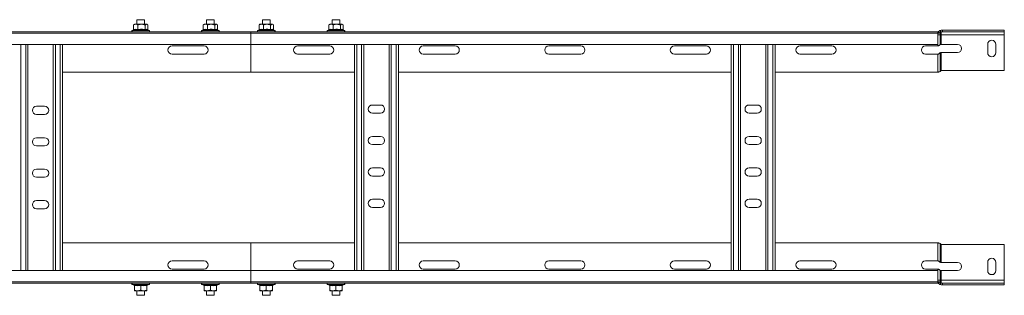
# Model space of a CAD drawing. Header units: millimetres. Extents: x -6 to 5206, y -8403 to -276.
# Tile 62 of 65: x 4393 to 5177, y -2354 to -2135. Entities that reach past the tile are written whole.
import ezdxf

# ---------------------------------------------------------------- set-up
doc = ezdxf.new("R2010")
doc.units = ezdxf.units.MM

msp = doc.modelspace()

# ---------------------------------------------------------------- linework, layer by layer
at = {"color": 7, "linetype": 'Continuous', "lineweight": 15}
for p, q in [((4484.02, -2142.66), (4484.02, -2138.97)), ((4484.75, -2138.37), (4484.34, -2138.69)), ((4485.78, -2138.37), (4484.75, -2138.37)), ((4490.4, -2138.37), (4485.78, -2138.37)), ((4486.75, -2134.77), (4486.75, -2138.37)), ((4492.75, -2134.77), (4486.75, -2134.77)), ((4487.54, -2142.66), (4487.54, -2138.97)), ((4494.37, -2138.37), (4490.4, -2138.37)), ((4492.75, -2138.37), (4492.75, -2134.77)), ((4493.26, -2142.66), (4493.26, -2138.97)), ((4494.37, -2138.37), (4494.75, -2138.37)), ((4495.16, -2138.69), (4494.75, -2138.37)), ((4495.47, -2142.66), (4495.47, -2138.97)), ((4539.52, -2142.66), (4539.52, -2138.97)), ((4540.25, -2138.37), (4539.84, -2138.69)), ((4541.28, -2138.37), (4540.25, -2138.37)), ((4545.9, -2138.37), (4541.28, -2138.37)), ((4542.25, -2134.77), (4542.25, -2138.37)), ((4548.25, -2134.77), (4542.25, -2134.77)), ((4543.04, -2142.66), (4543.04, -2138.97)), ((4549.87, -2138.37), (4545.9, -2138.37)), ((4548.25, -2138.37), (4548.25, -2134.77)), ((4548.76, -2142.66), (4548.76, -2138.97)), ((4549.87, -2138.37), (4550.25, -2138.37)), ((4550.66, -2138.69), (4550.25, -2138.37)), ((4550.97, -2142.66), (4550.97, -2138.97)), ((4584.02, -2142.66), (4584.02, -2138.97)), ((4584.75, -2138.37), (4584.34, -2138.69)), ((4585.78, -2138.37), (4584.75, -2138.37)), ((4590.4, -2138.37), (4585.78, -2138.37)), ((4586.75, -2134.77), (4586.75, -2138.37)), ((4592.75, -2134.77), (4586.75, -2134.77)), ((4587.54, -2142.66), (4587.54, -2138.97)), ((4594.37, -2138.37), (4590.4, -2138.37)), ((4592.75, -2138.37), (4592.75, -2134.77)), ((4593.26, -2142.66), (4593.26, -2138.97)), ((4594.37, -2138.37), (4594.75, -2138.37)), ((4595.16, -2138.69), (4594.75, -2138.37)), ((4595.47, -2142.66), (4595.47, -2138.97)), ((4639.52, -2142.66), (4639.52, -2138.97)), ((4640.25, -2138.37), (4639.84, -2138.69)), ((4641.28, -2138.37), (4640.25, -2138.37)), ((4645.9, -2138.37), (4641.28, -2138.37)), ((4642.25, -2134.77), (4642.25, -2138.37)), ((4648.25, -2134.77), (4642.25, -2134.77)), ((4643.04, -2142.66), (4643.04, -2138.97)), ((4649.87, -2138.37), (4645.9, -2138.37)), ((4648.25, -2138.37), (4648.25, -2134.77)), ((4648.76, -2142.66), (4648.76, -2138.97)), ((4649.87, -2138.37), (4650.25, -2138.37)), ((4650.66, -2138.69), (4650.25, -2138.37)), ((4650.97, -2142.66), (4650.97, -2138.97)), ((4382.5, -2144.37), (4577.5, -2144.37)), ((4577.5, -2145.5), (4382.5, -2145.5)), ((4483.85, -2142.97), (4483.02, -2143.27)), ((4496.48, -2143.27), (4495.43, -2142.89)), ((4539.35, -2142.97), (4538.52, -2143.27)), ((4551.98, -2143.27), (4550.93, -2142.89)), ((5124.57, -2144.37), (4577.5, -2144.37)), ((4577.5, -2144.37), (4577.5, -2145.5)), ((5124.5, -2145.5), (4577.5, -2145.5)), ((4577.5, -2145.5), (4577.5, -2154.6)), ((4583.85, -2142.97), (4583.02, -2143.27)), ((4596.48, -2143.27), (4595.43, -2142.89)), ((4639.35, -2142.97), (4638.52, -2143.27)), ((4651.98, -2143.27), (4650.93, -2142.89)), ((5124.5, -2145.48), (5124.5, -2144.38)), ((5124.5, -2154.6), (5124.5, -2145.5)), ((5124.5, -2146.77), (5126.29, -2146.77)), ((5125, -2144.37), (5124.57, -2144.37)), ((5124.99, -2144.27), (5124.99, -2144.37)), ((5125, -2144.37), (5125, -2145.52)), ((5126.29, -2146.77), (5126.29, -2144.77)), ((5126.29, -2146.77), (5127.18, -2146.77)), ((5126.29, -2146.77), (5126.29, -2154.66)), ((5127.18, -2143.17), (5126.65, -2143.23)), ((5126.65, -2143.23), (5126.65, -2144.49)), ((5128.31, -2143.17), (5127.18, -2143.17)), ((5127.18, -2144.37), (5128.31, -2144.37)), ((5127.18, -2146.77), (5127.18, -2144.37)), ((5127.18, -2146.77), (5177.5, -2146.77)), ((5127.18, -2146.77), (5127.18, -2154.42)), ((5128.31, -2144.37), (5128.31, -2143.17)), ((5128.31, -2143.17), (5177.5, -2143.17)), ((5177.5, -2144.37), (5128.31, -2144.37)), ((5177.5, -2143.17), (5177.5, -2144.37)), ((5177.5, -2146.77), (5177.5, -2144.37)), ((5177.5, -2175.17), (5177.5, -2146.77)), ((4382.5, -2154.6), (4577.5, -2154.6)), ((4400, -2334.15), (4400, -2154.6)), ((4420, -2334.15), (4420, -2154.6)), ((4427.5, -2334.15), (4427.5, -2154.6)), ((4540.25, -2155.62), (4514.75, -2155.62)), ((4577.5, -2154.6), (5124.5, -2154.6)), ((4577.5, -2176.37), (4577.5, -2154.6)), ((4614.75, -2155.62), (4640.25, -2155.62)), ((4660, -2154.6), (4660, -2334.15)), ((4667.5, -2154.6), (4667.5, -2334.15)), ((4687.5, -2154.6), (4687.5, -2334.15)), ((4695, -2154.6), (4695, -2334.15)), ((4714.75, -2155.62), (4740.25, -2155.62)), ((4814.75, -2155.62), (4840.25, -2155.62)), ((4914.75, -2155.62), (4940.25, -2155.62)), ((4960, -2154.6), (4960, -2334.15)), ((4967.5, -2154.6), (4967.5, -2334.15)), ((4987.5, -2154.6), (4987.5, -2334.15)), ((4995, -2154.6), (4995, -2334.15)), ((5014.75, -2155.62), (5040.25, -2155.62)), ((5114.75, -2155.62), (5124.5, -2155.62)), ((5140.25, -2154.42), (5127.18, -2154.42)), ((5164.25, -2154.42), (5164.25, -2160.92)), ((5170.75, -2160.92), (5170.75, -2154.42)), ((4514.75, -2162.12), (4540.25, -2162.12)), ((4640.25, -2162.12), (4614.75, -2162.12)), ((4740.25, -2162.12), (4714.75, -2162.12)), ((4840.25, -2162.12), (4814.75, -2162.12)), ((4940.25, -2162.12), (4914.75, -2162.12)), ((5040.25, -2162.12), (5014.75, -2162.12)), ((5124.5, -2162.12), (5114.75, -2162.12)), ((5124.5, -2162.12), (5124.5, -2176.37)), ((5126.29, -2161.16), (5126.29, -2176.02)), ((5127.18, -2160.92), (5127.18, -2175.43)), ((5127.18, -2160.92), (5140.25, -2160.92)), ((4427.5, -2176.37), (4577.5, -2176.37)), ((4660, -2176.37), (4577.5, -2176.37)), ((4960, -2176.37), (4695, -2176.37)), ((5124.5, -2176.37), (4995, -2176.37)), ((5124.5, -2176.37), (5124.99, -2176.37)), ((5177.5, -2175.17), (5128.31, -2175.17)), ((4680.75, -2202.62), (4674.25, -2202.62)), ((4980.75, -2202.62), (4974.25, -2202.62)), ((4413.25, -2203.62), (4406.75, -2203.62)), ((4406.75, -2210.12), (4413.25, -2210.12)), ((4674.25, -2209.12), (4680.75, -2209.12)), ((4974.25, -2209.12), (4980.75, -2209.12)), ((4413.25, -2228.62), (4406.75, -2228.62)), ((4680.75, -2227.62), (4674.25, -2227.62)), ((4674.25, -2234.12), (4680.75, -2234.12)), ((4980.75, -2227.62), (4974.25, -2227.62)), ((4974.25, -2234.12), (4980.75, -2234.12)), ((4406.75, -2235.12), (4413.25, -2235.12)), ((4413.25, -2253.62), (4406.75, -2253.62)), ((4680.75, -2252.62), (4674.25, -2252.62)), ((4980.75, -2252.62), (4974.25, -2252.62)), ((4406.75, -2260.12), (4413.25, -2260.12)), ((4674.25, -2259.12), (4680.75, -2259.12)), ((4974.25, -2259.12), (4980.75, -2259.12)), ((4413.25, -2278.62), (4406.75, -2278.62)), ((4680.75, -2277.62), (4674.25, -2277.62)), ((4980.75, -2277.62), (4974.25, -2277.62)), ((4406.75, -2285.12), (4413.25, -2285.12)), ((4674.25, -2284.12), (4680.75, -2284.12)), ((4974.25, -2284.12), (4980.75, -2284.12)), ((4427.5, -2312.37), (4577.5, -2312.37)), ((4660, -2312.37), (4577.5, -2312.37)), ((4577.5, -2334.15), (4577.5, -2312.37)), ((4960, -2312.37), (4695, -2312.37)), ((5124.5, -2312.37), (4995, -2312.37)), ((5124.5, -2326.62), (5124.5, -2312.37)), ((5124.5, -2312.37), (5124.99, -2312.37)), ((5126.29, -2327.58), (5126.29, -2312.72)), ((5127.18, -2327.82), (5127.18, -2313.31)), ((5177.5, -2313.57), (5128.31, -2313.57)), ((5177.5, -2313.57), (5177.5, -2341.97)), ((4540.25, -2326.62), (4514.75, -2326.62)), ((4640.25, -2326.62), (4614.75, -2326.62)), ((4740.25, -2326.62), (4714.75, -2326.62)), ((4840.25, -2326.62), (4814.75, -2326.62)), ((4940.25, -2326.62), (4914.75, -2326.62)), ((5040.25, -2326.62), (5014.75, -2326.62)), ((5124.5, -2326.62), (5114.75, -2326.62)), ((5127.18, -2327.82), (5140.25, -2327.82)), ((5164.25, -2334.32), (5164.25, -2327.82)), ((5170.75, -2327.82), (5170.75, -2334.32)), ((4577.5, -2334.15), (4382.5, -2334.15)), ((4514.75, -2333.12), (4540.25, -2333.12)), ((5124.5, -2334.15), (4577.5, -2334.15)), ((4577.5, -2334.15), (4577.5, -2343.25)), ((4614.75, -2333.12), (4640.25, -2333.12)), ((4714.75, -2333.12), (4740.25, -2333.12)), ((4814.75, -2333.12), (4840.25, -2333.12)), ((4914.75, -2333.12), (4940.25, -2333.12)), ((5014.75, -2333.12), (5040.25, -2333.12)), ((5114.75, -2333.12), (5124.5, -2333.12)), ((5124.5, -2334.15), (5124.5, -2343.25)), ((5126.29, -2341.97), (5126.29, -2334.08)), ((5127.18, -2341.97), (5127.18, -2334.32)), ((5140.25, -2334.32), (5127.18, -2334.32)), ((4382.5, -2343.25), (4577.5, -2343.25)), ((4382.5, -2344.37), (4577.5, -2344.37)), ((4577.5, -2343.25), (5124.5, -2343.25)), ((4577.5, -2343.25), (4577.5, -2344.37)), ((5124.57, -2344.37), (4577.5, -2344.37)), ((5124.5, -2341.97), (5126.29, -2341.97)), ((5124.5, -2343.26), (5124.5, -2344.37)), ((5125, -2344.37), (5124.57, -2344.37)), ((5124.99, -2344.48), (5124.99, -2344.37)), ((5125, -2344.37), (5125, -2343.22)), ((5126.29, -2341.97), (5126.29, -2343.97)), ((5126.29, -2341.97), (5127.18, -2341.97)), ((5126.65, -2345.51), (5126.65, -2344.25)), ((5127.18, -2341.97), (5127.18, -2344.37)), ((5127.18, -2341.97), (5177.5, -2341.97)), ((5127.18, -2344.37), (5128.31, -2344.37)), ((5128.31, -2344.37), (5128.31, -2345.57)), ((5177.5, -2344.37), (5128.31, -2344.37)), ((5177.5, -2341.97), (5177.5, -2344.37)), ((5177.5, -2345.57), (5177.5, -2344.37)), ((4483.02, -2345.47), (4484.5, -2346.01)), ((4484.51, -2346), (4484.51, -2346)), ((4484.75, -2346.09), (4484.75, -2349.77)), ((4484.75, -2350.37), (4487.25, -2350.37)), ((4486.75, -2350.37), (4486.75, -2353.97)), ((4487.25, -2350.37), (4492.25, -2350.37)), ((4489.75, -2346.09), (4489.75, -2349.77)), ((4494.75, -2350.37), (4492.25, -2350.37)), ((4492.75, -2353.97), (4492.75, -2350.37)), ((4494.75, -2346.09), (4494.75, -2349.77)), ((4494.99, -2345.97), (4494.99, -2345.98)), ((4495, -2346.01), (4496.48, -2345.47)), ((4538.52, -2345.47), (4540.01, -2346.01)), ((4540.01, -2346), (4540.01, -2346)), ((4540.25, -2346.09), (4540.25, -2349.77)), ((4540.25, -2350.37), (4542.75, -2350.37)), ((4542.25, -2350.37), (4542.25, -2353.97)), ((4542.75, -2350.37), (4547.75, -2350.37)), ((4545.25, -2346.09), (4545.25, -2349.77)), ((4550.25, -2350.37), (4547.75, -2350.37)), ((4548.25, -2353.97), (4548.25, -2350.37)), ((4550.25, -2346.09), (4550.25, -2349.77)), ((4550.49, -2345.97), (4550.49, -2345.98)), ((4550.5, -2346.01), (4551.98, -2345.47)), ((4583.02, -2345.47), (4584.5, -2346.01)), ((4584.51, -2346), (4584.51, -2346)), ((4584.75, -2346.09), (4584.75, -2349.77)), ((4584.75, -2350.37), (4587.25, -2350.37)), ((4586.75, -2350.37), (4586.75, -2353.97)), ((4587.25, -2350.37), (4592.25, -2350.37)), ((4589.75, -2346.09), (4589.75, -2349.77)), ((4594.75, -2350.37), (4592.25, -2350.37)), ((4592.75, -2353.97), (4592.75, -2350.37)), ((4594.75, -2346.09), (4594.75, -2349.77)), ((4594.99, -2345.97), (4594.99, -2345.98)), ((4595, -2346.01), (4596.48, -2345.47)), ((4638.52, -2345.47), (4640.01, -2346.01)), ((4640.01, -2346), (4640.01, -2346)), ((4640.25, -2346.09), (4640.25, -2349.77)), ((4640.25, -2350.37), (4642.75, -2350.37)), ((4642.25, -2350.37), (4642.25, -2353.97)), ((4642.75, -2350.37), (4647.75, -2350.37)), ((4645.25, -2346.09), (4645.25, -2349.77)), ((4650.25, -2350.37), (4647.75, -2350.37)), ((4648.25, -2353.97), (4648.25, -2350.37)), ((4650.25, -2346.09), (4650.25, -2349.77)), ((4650.49, -2345.97), (4650.49, -2345.98)), ((4650.5, -2346.01), (4651.98, -2345.47)), ((5127.18, -2345.57), (5126.65, -2345.51)), ((5128.31, -2345.57), (5127.18, -2345.57)), ((5128.31, -2345.57), (5177.5, -2345.57)), ((4486.75, -2353.97), (4492.75, -2353.97)), ((4542.25, -2353.97), (4548.25, -2353.97)), ((4586.75, -2353.97), (4592.75, -2353.97)), ((4642.25, -2353.97), (4648.25, -2353.97))]:
    msp.add_line(p, q, dxfattribs=at)
at = {"color": 8, "linetype": 'Continuous', "lineweight": 15}
for p, q in [((4483.02, -2143.27), (4495.96, -2143.27)), ((4495.96, -2143.27), (4496.48, -2143.27)), ((4538.52, -2143.27), (4551.46, -2143.27)), ((4551.46, -2143.27), (4551.98, -2143.27)), ((4583.02, -2143.27), (4595.96, -2143.27)), ((4595.96, -2143.27), (4596.48, -2143.27)), ((4638.52, -2143.27), (4651.46, -2143.27)), ((4651.46, -2143.27), (4651.98, -2143.27)), ((4394.3, -2334.15), (4394.3, -2154.6)), ((4398.2, -2334.15), (4398.2, -2154.6)), ((4421.8, -2334.15), (4421.8, -2154.6)), ((4425.7, -2334.15), (4425.7, -2154.6)), ((4661.8, -2154.6), (4661.8, -2334.15)), ((4665.7, -2154.6), (4665.7, -2334.15)), ((4689.3, -2154.6), (4689.3, -2334.15)), ((4693.2, -2154.6), (4693.2, -2334.15)), ((4961.8, -2154.6), (4961.8, -2334.15)), ((4965.7, -2154.6), (4965.7, -2334.15)), ((4989.3, -2154.6), (4989.3, -2334.15)), ((4993.2, -2154.6), (4993.2, -2334.15)), ((5124.5, -2154.6), (5124.5, -2155.62)), ((5124.5, -2334.15), (5124.5, -2333.12)), ((4496.48, -2345.47), (4483.02, -2345.47)), ((4551.98, -2345.47), (4538.52, -2345.47)), ((4596.48, -2345.47), (4583.02, -2345.47)), ((4651.98, -2345.47), (4638.52, -2345.47))]:
    msp.add_line(p, q, dxfattribs=at)
at = {"color": 7, "linetype": 'Continuous', "lineweight": 15}
for centre, radius, start, end in [((4483.22, -2143.8), 0.567, 110, 270), ((4496.28, -2143.8), 0.567, 270, 70), ((4538.72, -2143.8), 0.567, 110, 270), ((4551.78, -2143.8), 0.567, 270, 70), ((4583.22, -2143.8), 0.567, 110, 270), ((4596.28, -2143.8), 0.567, 270, 70), ((4638.72, -2143.8), 0.567, 110, 270), ((4651.78, -2143.8), 0.567, 270, 70), ((5124.5, -2143.17), 1.2, 270, 294.22532), ((4514.75, -2158.87), 3.25, 90, 270), ((4540.25, -2158.87), 3.25, 270, 90), ((4614.75, -2158.87), 3.25, 90, 270), ((4640.25, -2158.87), 3.25, 270, 90), ((4714.75, -2158.87), 3.25, 90, 270), ((4740.25, -2158.87), 3.25, 270, 90), ((4814.75, -2158.87), 3.25, 90, 270), ((4840.25, -2158.87), 3.25, 270, 90), ((4914.75, -2158.87), 3.25, 90, 270), ((4940.25, -2158.87), 3.25, 270, 90), ((5014.75, -2158.87), 3.25, 90, 270), ((5040.25, -2158.87), 3.25, 270, 90), ((5114.75, -2158.87), 3.25, 90, 270), ((5140.25, -2157.67), 3.25, 270, 90), ((5167.5, -2154.42), 3.25, 0, 180), ((5167.5, -2160.92), 3.25, 180, 0), ((5128.31, -2177.77), 2.6, 90, 115.80388), ((4674.25, -2205.87), 3.25, 90, 270), ((4680.75, -2205.87), 3.25, 270, 90), ((4974.25, -2205.87), 3.25, 90, 270), ((4980.75, -2205.87), 3.25, 270, 90), ((4406.75, -2206.87), 3.25, 90, 270), ((4413.25, -2206.87), 3.25, 270, 90), ((4406.75, -2231.87), 3.25, 90, 270), ((4413.25, -2231.87), 3.25, 270, 90), ((4674.25, -2230.87), 3.25, 90, 270), ((4680.75, -2230.87), 3.25, 270, 90), ((4974.25, -2230.87), 3.25, 90, 270), ((4980.75, -2230.87), 3.25, 270, 90), ((4406.75, -2256.87), 3.25, 90, 270), ((4413.25, -2256.87), 3.25, 270, 90), ((4674.25, -2255.87), 3.25, 90, 270), ((4680.75, -2255.87), 3.25, 270, 90), ((4974.25, -2255.87), 3.25, 90, 270), ((4980.75, -2255.87), 3.25, 270, 90), ((4406.75, -2281.87), 3.25, 90, 270), ((4413.25, -2281.87), 3.25, 270, 90), ((4674.25, -2280.87), 3.25, 90, 270), ((4680.75, -2280.87), 3.25, 270, 90), ((4974.25, -2280.87), 3.25, 90, 270), ((4980.75, -2280.87), 3.25, 270, 90), ((5128.31, -2310.97), 2.6, 244.19612, 270), ((4514.75, -2329.87), 3.25, 90, 270), ((4540.25, -2329.87), 3.25, 270, 90), ((4614.75, -2329.87), 3.25, 90, 270), ((4640.25, -2329.87), 3.25, 270, 90), ((4714.75, -2329.87), 3.25, 90, 270), ((4740.25, -2329.87), 3.25, 270, 90), ((4814.75, -2329.87), 3.25, 90, 270), ((4840.25, -2329.87), 3.25, 270, 90), ((4914.75, -2329.87), 3.25, 90, 270), ((4940.25, -2329.87), 3.25, 270, 90), ((5014.75, -2329.87), 3.25, 90, 270), ((5040.25, -2329.87), 3.25, 270, 90), ((5114.75, -2329.87), 3.25, 90, 270), ((5140.25, -2331.07), 3.25, 270, 90), ((5167.5, -2327.82), 3.25, 0, 180), ((5167.5, -2334.32), 3.25, 180, 0), ((4483.22, -2344.94), 0.567, 90, 250), ((4496.28, -2344.94), 0.567, 290, 90), ((4538.72, -2344.94), 0.567, 90, 250), ((4551.78, -2344.94), 0.567, 290, 90), ((4583.22, -2344.94), 0.567, 90, 250), ((4596.28, -2344.94), 0.567, 290, 90), ((4638.72, -2344.94), 0.567, 90, 250), ((4651.78, -2344.94), 0.567, 290, 90), ((5124.5, -2345.57), 1.2, 65.77468, 90), ((4484.39, -2346.35), 0.36, 7.19288, 71.09525), ((4495.11, -2346.35), 0.36, 108.06557, 172.87773), ((4539.89, -2346.35), 0.36, 7.13978, 71.12055), ((4550.61, -2346.35), 0.36, 108.04909, 172.8942), ((4584.39, -2346.35), 0.36, 7.13978, 71.12055), ((4595.11, -2346.35), 0.36, 108.06557, 172.87773), ((4639.89, -2346.35), 0.36, 7.1739, 71.08643), ((4650.61, -2346.35), 0.36, 108.07406, 172.84192)]:
    msp.add_arc(centre, radius, start, end, dxfattribs=at)
for points, knots in [([(4485.78, -2138.37), (4485.3, -2138.45), (4484.7, -2138.55), (4484.14, -2138.9), (4484.02, -2138.97)], [0, 0, 0, 0, 0.801445, 1, 1, 1, 1]), ([(4484.02, -2138.97), (4484.12, -2138.87), (4484.22, -2138.75), (4484.33, -2138.71), (4484.33, -2138.7)], [0, 0, 0, 0, 0.910385, 1, 1, 1, 1]), ([(4487.54, -2138.97), (4487.02, -2138.69), (4486.44, -2138.39), (4485.84, -2138.37), (4485.78, -2138.37)], [0, 0, 0, 0, 0.896035, 1, 1, 1, 1]), ([(4490.4, -2138.37), (4489.61, -2138.45), (4488.63, -2138.55), (4487.72, -2138.9), (4487.54, -2138.97)], [0, 0, 0, 0, 0.801459, 1, 1, 1, 1]), ([(4493.26, -2138.97), (4492.42, -2138.69), (4491.48, -2138.39), (4490.5, -2138.37), (4490.4, -2138.37)], [0, 0, 0, 0, 0.896056, 1, 1, 1, 1]), ([(4493.26, -2138.97), (4493.35, -2138.88), (4493.71, -2138.53), (4494.09, -2138.44), (4494.37, -2138.37)], [0, 0, 0, 0, 0.263263, 1, 1, 1, 1]), ([(4494.37, -2138.37), (4494.42, -2138.37), (4494.79, -2138.39), (4495.16, -2138.66), (4495.46, -2138.96), (4495.47, -2138.97)], [0, 0, 0, 0, 0.148481, 0.965584, 1, 1, 1, 1]), ([(4541.28, -2138.37), (4540.8, -2138.45), (4540.2, -2138.55), (4539.64, -2138.9), (4539.52, -2138.97)], [0, 0, 0, 0, 0.801464, 1, 1, 1, 1]), ([(4539.52, -2138.97), (4539.62, -2138.87), (4539.72, -2138.75), (4539.83, -2138.71), (4539.83, -2138.7)], [0, 0, 0, 0, 0.910385, 1, 1, 1, 1]), ([(4543.04, -2138.97), (4542.52, -2138.69), (4541.94, -2138.39), (4541.34, -2138.37), (4541.28, -2138.37)], [0, 0, 0, 0, 0.896035, 1, 1, 1, 1]), ([(4545.9, -2138.37), (4545.11, -2138.45), (4544.13, -2138.55), (4543.22, -2138.9), (4543.04, -2138.97)], [0, 0, 0, 0, 0.801459, 1, 1, 1, 1]), ([(4548.76, -2138.97), (4547.92, -2138.69), (4546.98, -2138.39), (4546, -2138.37), (4545.9, -2138.37)], [0, 0, 0, 0, 0.89602, 1, 1, 1, 1]), ([(4548.76, -2138.97), (4548.85, -2138.88), (4549.21, -2138.53), (4549.59, -2138.44), (4549.87, -2138.37)], [0, 0, 0, 0, 0.263263, 1, 1, 1, 1]), ([(4549.87, -2138.37), (4549.92, -2138.37), (4550.29, -2138.39), (4550.66, -2138.66), (4550.96, -2138.96), (4550.97, -2138.97)], [0, 0, 0, 0, 0.148482, 0.96557, 1, 1, 1, 1]), ([(4585.78, -2138.37), (4585.3, -2138.45), (4584.7, -2138.55), (4584.14, -2138.9), (4584.02, -2138.97)], [0, 0, 0, 0, 0.801464, 1, 1, 1, 1]), ([(4584.02, -2138.97), (4584.12, -2138.87), (4584.22, -2138.75), (4584.33, -2138.71), (4584.33, -2138.7)], [0, 0, 0, 0, 0.910385, 1, 1, 1, 1]), ([(4587.54, -2138.97), (4587.02, -2138.69), (4586.44, -2138.39), (4585.84, -2138.37), (4585.78, -2138.37)], [0, 0, 0, 0, 0.896035, 1, 1, 1, 1]), ([(4590.4, -2138.37), (4589.61, -2138.45), (4588.63, -2138.55), (4587.72, -2138.9), (4587.54, -2138.97)], [0, 0, 0, 0, 0.801459, 1, 1, 1, 1]), ([(4593.26, -2138.97), (4592.42, -2138.69), (4591.48, -2138.39), (4590.5, -2138.37), (4590.4, -2138.37)], [0, 0, 0, 0, 0.89602, 1, 1, 1, 1]), ([(4593.26, -2138.97), (4593.35, -2138.88), (4593.71, -2138.53), (4594.09, -2138.44), (4594.37, -2138.37)], [0, 0, 0, 0, 0.263263, 1, 1, 1, 1]), ([(4594.37, -2138.37), (4594.42, -2138.37), (4594.79, -2138.39), (4595.16, -2138.66), (4595.46, -2138.96), (4595.47, -2138.97)], [0, 0, 0, 0, 0.148482, 0.96557, 1, 1, 1, 1]), ([(4641.28, -2138.37), (4640.8, -2138.45), (4640.2, -2138.55), (4639.64, -2138.9), (4639.52, -2138.97)], [0, 0, 0, 0, 0.801464, 1, 1, 1, 1]), ([(4639.52, -2138.97), (4639.62, -2138.87), (4639.72, -2138.75), (4639.83, -2138.71), (4639.83, -2138.7)], [0, 0, 0, 0, 0.9103322, 1, 1, 1, 1]), ([(4643.04, -2138.97), (4642.52, -2138.69), (4641.94, -2138.39), (4641.34, -2138.37), (4641.28, -2138.37)], [0, 0, 0, 0, 0.896035, 1, 1, 1, 1]), ([(4645.9, -2138.37), (4645.11, -2138.45), (4644.13, -2138.55), (4643.22, -2138.9), (4643.04, -2138.97)], [0, 0, 0, 0, 0.801459, 1, 1, 1, 1]), ([(4648.76, -2138.97), (4647.92, -2138.69), (4646.98, -2138.39), (4646, -2138.37), (4645.9, -2138.37)], [0, 0, 0, 0, 0.89602, 1, 1, 1, 1]), ([(4648.76, -2138.97), (4648.85, -2138.88), (4649.21, -2138.53), (4649.59, -2138.44), (4649.87, -2138.37)], [0, 0, 0, 0, 0.263249, 1, 1, 1, 1]), ([(4649.87, -2138.37), (4649.92, -2138.37), (4650.29, -2138.39), (4650.66, -2138.66), (4650.96, -2138.96), (4650.97, -2138.97)], [0, 0, 0, 0, 0.148482, 0.96557, 1, 1, 1, 1]), ([(4483.73, -2143.03), (4483.74, -2143.03), (4483.78, -2143.01), (4483.86, -2142.97), (4483.95, -2142.88), (4484.01, -2142.77), (4484.02, -2142.7), (4484.02, -2142.66)], [0, 0, 0, 0, 0.007877, 0.267623, 0.528652, 0.763858, 1, 1, 1, 1]), ([(4487.43, -2143.03), (4487.28, -2142.99), (4486.57, -2142.78), (4485.33, -2142.63), (4484.24, -2142.91), (4483.73, -2143.03)], [0, 0, 0, 0, 0.118085, 0.592263, 1, 1, 1, 1]), ([(4484.02, -2142.66), (4484.6, -2142.52), (4485.77, -2142.26), (4486.94, -2142.52), (4487.54, -2142.66)], [0, 0, 0, 0, 0.492151, 1, 1, 1, 1]), ([(4487.54, -2142.66), (4487.54, -2142.7), (4487.53, -2142.77), (4487.51, -2142.88), (4487.47, -2142.97), (4487.44, -2143.01), (4487.43, -2143.03), (4487.43, -2143.03)], [0, 0, 0, 0, 0.2362, 0.471411, 0.732501, 0.992094, 1, 1, 1, 1]), ([(4493.44, -2143.03), (4493.2, -2142.99), (4492.03, -2142.78), (4490, -2142.63), (4488.24, -2142.91), (4487.43, -2143.03)], [0, 0, 0, 0, 0.118086, 0.592267, 1, 1, 1, 1]), ([(4487.54, -2142.66), (4488.48, -2142.52), (4490.38, -2142.26), (4492.29, -2142.52), (4493.26, -2142.66)], [0, 0, 0, 0, 0.492143, 1, 1, 1, 1]), ([(4493.26, -2142.66), (4493.62, -2142.52), (4494.36, -2142.26), (4495.1, -2142.52), (4495.47, -2142.66)], [0, 0, 0, 0, 0.492147, 1, 1, 1, 1]), ([(4493.26, -2142.66), (4493.26, -2142.7), (4493.27, -2142.77), (4493.31, -2142.88), (4493.36, -2142.97), (4493.41, -2143.01), (4493.44, -2143.03), (4493.44, -2143.03)], [0, 0, 0, 0, 0.236196, 0.471372, 0.732419, 0.992179, 1, 1, 1, 1]), ([(4495.43, -2142.9), (4495.07, -2142.81), (4494.4, -2142.62), (4493.75, -2142.9), (4493.44, -2143.03)], [0, 0, 0, 0, 0.524735, 1, 1, 1, 1]), ([(4495.47, -2142.66), (4495.48, -2142.7), (4495.49, -2142.78), (4495.55, -2142.88), (4495.61, -2142.95), (4495.65, -2142.97), (4495.65, -2142.97)], [0, 0, 0, 0, 0.3160671, 0.630811, 0.980122, 1, 1, 1, 1]), ([(4539.23, -2143.03), (4539.24, -2143.03), (4539.28, -2143.01), (4539.36, -2142.97), (4539.45, -2142.88), (4539.51, -2142.77), (4539.52, -2142.7), (4539.52, -2142.66)], [0, 0, 0, 0, 0.007878, 0.267426, 0.528634, 0.763849, 1, 1, 1, 1]), ([(4542.92, -2143.03), (4542.78, -2142.99), (4542.07, -2142.78), (4540.83, -2142.63), (4539.74, -2142.91), (4539.23, -2143.03)], [0, 0, 0, 0, 0.1180868, 0.5922579, 1, 1, 1, 1]), ([(4539.52, -2142.66), (4540.1, -2142.52), (4541.27, -2142.26), (4542.44, -2142.52), (4543.04, -2142.66)], [0, 0, 0, 0, 0.492158, 1, 1, 1, 1]), ([(4543.04, -2142.66), (4543.04, -2142.7), (4543.03, -2142.77), (4543.01, -2142.88), (4542.97, -2142.97), (4542.94, -2143.01), (4542.93, -2143.03), (4542.92, -2143.03)], [0, 0, 0, 0, 0.236177, 0.471426, 0.732508, 0.992094, 1, 1, 1, 1]), ([(4548.94, -2143.03), (4548.7, -2142.99), (4547.53, -2142.78), (4545.5, -2142.63), (4543.74, -2142.91), (4542.92, -2143.03)], [0, 0, 0, 0, 0.118067, 0.592248, 1, 1, 1, 1]), ([(4543.04, -2142.66), (4543.98, -2142.52), (4545.88, -2142.26), (4547.79, -2142.52), (4548.76, -2142.66)], [0, 0, 0, 0, 0.492153, 1, 1, 1, 1]), ([(4548.76, -2142.66), (4549.12, -2142.52), (4549.86, -2142.26), (4550.6, -2142.52), (4550.97, -2142.66)], [0, 0, 0, 0, 0.492147, 1, 1, 1, 1]), ([(4548.76, -2142.66), (4548.76, -2142.7), (4548.77, -2142.77), (4548.81, -2142.88), (4548.86, -2142.97), (4548.91, -2143.01), (4548.94, -2143.03), (4548.94, -2143.03)], [0, 0, 0, 0, 0.236226, 0.471432, 0.732512, 0.992178, 1, 1, 1, 1]), ([(4550.93, -2142.9), (4550.57, -2142.81), (4549.9, -2142.62), (4549.25, -2142.9), (4548.94, -2143.03)], [0, 0, 0, 0, 0.524731, 1, 1, 1, 1]), ([(4550.97, -2142.66), (4550.98, -2142.7), (4550.99, -2142.78), (4551.05, -2142.88), (4551.11, -2142.95), (4551.15, -2142.97), (4551.15, -2142.97)], [0, 0, 0, 0, 0.315958, 0.630648, 0.980125, 1, 1, 1, 1]), ([(4583.73, -2143.03), (4583.74, -2143.03), (4583.78, -2143.01), (4583.86, -2142.97), (4583.95, -2142.88), (4584.01, -2142.77), (4584.02, -2142.7), (4584.02, -2142.66)], [0, 0, 0, 0, 0.007878, 0.267426, 0.528634, 0.763849, 1, 1, 1, 1]), ([(4587.42, -2143.03), (4587.28, -2142.99), (4586.57, -2142.78), (4585.33, -2142.63), (4584.24, -2142.91), (4583.73, -2143.03)], [0, 0, 0, 0, 0.1180868, 0.5922579, 1, 1, 1, 1]), ([(4584.02, -2142.66), (4584.6, -2142.52), (4585.77, -2142.26), (4586.94, -2142.52), (4587.54, -2142.66)], [0, 0, 0, 0, 0.492158, 1, 1, 1, 1]), ([(4587.54, -2142.66), (4587.54, -2142.7), (4587.53, -2142.77), (4587.51, -2142.88), (4587.47, -2142.97), (4587.44, -2143.01), (4587.43, -2143.03), (4587.42, -2143.03)], [0, 0, 0, 0, 0.236172, 0.471372, 0.732514, 0.992094, 1, 1, 1, 1]), ([(4593.44, -2143.03), (4593.2, -2142.99), (4592.03, -2142.78), (4590, -2142.63), (4588.24, -2142.91), (4587.42, -2143.03)], [0, 0, 0, 0, 0.118067, 0.592248, 1, 1, 1, 1]), ([(4587.54, -2142.66), (4588.48, -2142.52), (4590.38, -2142.26), (4592.29, -2142.52), (4593.26, -2142.66)], [0, 0, 0, 0, 0.492153, 1, 1, 1, 1]), ([(4593.26, -2142.66), (4593.62, -2142.52), (4594.36, -2142.26), (4595.1, -2142.52), (4595.47, -2142.66)], [0, 0, 0, 0, 0.492147, 1, 1, 1, 1]), ([(4593.26, -2142.66), (4593.26, -2142.7), (4593.27, -2142.77), (4593.31, -2142.88), (4593.36, -2142.97), (4593.41, -2143.01), (4593.44, -2143.03), (4593.44, -2143.03)], [0, 0, 0, 0, 0.236226, 0.471432, 0.732512, 0.992178, 1, 1, 1, 1]), ([(4595.43, -2142.9), (4595.07, -2142.81), (4594.4, -2142.62), (4593.75, -2142.9), (4593.44, -2143.03)], [0, 0, 0, 0, 0.524731, 1, 1, 1, 1]), ([(4595.47, -2142.66), (4595.48, -2142.7), (4595.49, -2142.78), (4595.55, -2142.88), (4595.61, -2142.95), (4595.65, -2142.97), (4595.65, -2142.97)], [0, 0, 0, 0, 0.316044, 0.630612, 0.980123, 1, 1, 1, 1]), ([(4639.23, -2143.03), (4639.24, -2143.03), (4639.28, -2143.01), (4639.36, -2142.97), (4639.45, -2142.88), (4639.51, -2142.77), (4639.52, -2142.7), (4639.52, -2142.66)], [0, 0, 0, 0, 0.007879, 0.26746, 0.528532, 0.763777, 1, 1, 1, 1]), ([(4642.92, -2143.03), (4642.78, -2142.99), (4642.07, -2142.78), (4640.83, -2142.63), (4639.74, -2142.91), (4639.23, -2143.03)], [0, 0, 0, 0, 0.1180868, 0.5922579, 1, 1, 1, 1]), ([(4639.52, -2142.66), (4640.1, -2142.52), (4641.27, -2142.26), (4642.44, -2142.52), (4643.04, -2142.66)], [0, 0, 0, 0, 0.492158, 1, 1, 1, 1]), ([(4643.04, -2142.66), (4643.04, -2142.7), (4643.03, -2142.77), (4643.01, -2142.88), (4642.97, -2142.97), (4642.94, -2143.01), (4642.93, -2143.03), (4642.92, -2143.03)], [0, 0, 0, 0, 0.236177, 0.471426, 0.732508, 0.992094, 1, 1, 1, 1]), ([(4648.94, -2143.03), (4648.7, -2142.99), (4647.53, -2142.78), (4645.5, -2142.63), (4643.74, -2142.91), (4642.92, -2143.03)], [0, 0, 0, 0, 0.118086, 0.592248, 1, 1, 1, 1]), ([(4643.04, -2142.66), (4643.98, -2142.52), (4645.88, -2142.26), (4647.79, -2142.52), (4648.76, -2142.66)], [0, 0, 0, 0, 0.492153, 1, 1, 1, 1]), ([(4648.76, -2142.66), (4649.12, -2142.52), (4649.86, -2142.26), (4650.6, -2142.52), (4650.97, -2142.66)], [0, 0, 0, 0, 0.492147, 1, 1, 1, 1]), ([(4648.76, -2142.66), (4648.76, -2142.7), (4648.77, -2142.77), (4648.81, -2142.88), (4648.86, -2142.97), (4648.91, -2143.01), (4648.94, -2143.03), (4648.94, -2143.03)], [0, 0, 0, 0, 0.23619, 0.471455, 0.732524, 0.992178, 1, 1, 1, 1]), ([(4650.93, -2142.9), (4650.57, -2142.81), (4649.9, -2142.62), (4649.25, -2142.9), (4648.94, -2143.03)], [0, 0, 0, 0, 0.524731, 1, 1, 1, 1]), ([(4650.97, -2142.66), (4650.98, -2142.7), (4650.99, -2142.78), (4651.05, -2142.88), (4651.11, -2142.95), (4651.15, -2142.97), (4651.15, -2142.97)], [0, 0, 0, 0, 0.316045, 0.630822, 0.980396, 1, 1, 1, 1]), ([(5124.57, -2144.37), (5124.55, -2144.37), (5124.51, -2144.37), (5124.5, -2144.38), (5124.5, -2144.38)], [0, 0, 0, 0, 0.614411, 1, 1, 1, 1]), ([(5124.5, -2145.57), (5124.5, -2145.57), (5124.52, -2145.57), (5124.6, -2145.57), (5124.73, -2145.56), (5124.87, -2145.54), (5124.96, -2145.53), (5125, -2145.52)], [0, 0, 0, 0, 0.214025, 0.428116, 0.641709, 0.853668, 1, 1, 1, 1]), ([(5125.39, -2143.97), (5125.3, -2144.06), (5125.17, -2144.18), (5125.02, -2144.25), (5124.99, -2144.27)], [0, 0, 0, 0, 0.782734, 1, 1, 1, 1]), ([(5125, -2145.52), (5125.22, -2145.45), (5125.67, -2145.31), (5126.07, -2145), (5126.25, -2144.81), (5126.29, -2144.77)], [0, 0, 0, 0, 0.4505823, 0.8984703, 1, 1, 1, 1]), ([(5126.65, -2143.23), (5126.47, -2143.28), (5126.12, -2143.39), (5125.67, -2143.68), (5125.46, -2143.91), (5125.39, -2143.97)], [0, 0, 0, 0, 0.415391, 0.827772, 1, 1, 1, 1]), ([(5126.29, -2144.77), (5126.38, -2144.68), (5126.5, -2144.57), (5126.63, -2144.51), (5126.65, -2144.49)], [0, 0, 0, 0, 0.795578, 1, 1, 1, 1]), ([(5126.65, -2144.49), (5126.78, -2144.44), (5126.95, -2144.38), (5127.14, -2144.37), (5127.18, -2144.37)], [0, 0, 0, 0, 0.779166, 1, 1, 1, 1]), ([(5125.84, -2155.02), (5125.7, -2155.15), (5125.43, -2155.4), (5124.94, -2155.59), (5124.63, -2155.61), (5124.5, -2155.62)], [0, 0, 0, 0, 0.406999, 0.751669, 1, 1, 1, 1]), ([(5126.29, -2154.66), (5126.17, -2154.73), (5126.02, -2154.83), (5125.87, -2154.99), (5125.84, -2155.02)], [0, 0, 0, 0, 0.771708, 1, 1, 1, 1]), ([(5127.18, -2154.42), (5127.06, -2154.43), (5126.82, -2154.44), (5126.51, -2154.54), (5126.36, -2154.62), (5126.29, -2154.66)], [0, 0, 0, 0, 0.346312, 0.691469, 1, 1, 1, 1]), ([(5124.5, -2162.12), (5124.67, -2162.11), (5125.02, -2162.07), (5125.49, -2161.85), (5125.72, -2161.63), (5125.84, -2161.52)], [0, 0, 0, 0, 0.333679, 0.666027, 1, 1, 1, 1]), ([(5125.84, -2161.52), (5125.96, -2161.41), (5126.11, -2161.27), (5126.25, -2161.18), (5126.29, -2161.16)], [0, 0, 0, 0, 0.771567, 1, 1, 1, 1]), ([(5126.29, -2161.16), (5126.38, -2161.11), (5126.58, -2161.01), (5126.91, -2160.93), (5127.12, -2160.92), (5127.18, -2160.92)], [0, 0, 0, 0, 0.406617, 0.81538, 1, 1, 1, 1]), ([(5126.29, -2176.02), (5126.11, -2176.11), (5125.79, -2176.28), (5125.3, -2176.37), (5125.04, -2176.37), (5124.99, -2176.37)], [0, 0, 0, 0, 0.489537, 0.908813, 1, 1, 1, 1]), ([(5126.65, -2175.77), (5126.6, -2175.82), (5126.47, -2175.92), (5126.35, -2175.99), (5126.29, -2176.02)], [0, 0, 0, 0, 0.438603, 1, 1, 1, 1]), ([(5127.18, -2175.43), (5127.03, -2175.51), (5126.84, -2175.62), (5126.69, -2175.74), (5126.65, -2175.77)], [0, 0, 0, 0, 0.778979, 1, 1, 1, 1]), ([(5126.29, -2312.72), (5126.11, -2312.63), (5125.79, -2312.47), (5125.3, -2312.38), (5125.04, -2312.37), (5124.99, -2312.37)], [0, 0, 0, 0, 0.489538, 0.908813, 1, 1, 1, 1]), ([(5126.65, -2312.97), (5126.6, -2312.93), (5126.47, -2312.83), (5126.35, -2312.76), (5126.29, -2312.72)], [0, 0, 0, 0, 0.438575, 1, 1, 1, 1]), ([(5127.18, -2313.31), (5127.03, -2313.23), (5126.84, -2313.13), (5126.69, -2313), (5126.65, -2312.97)], [0, 0, 0, 0, 0.778968, 1, 1, 1, 1]), ([(5124.5, -2326.62), (5124.67, -2326.64), (5125.02, -2326.67), (5125.49, -2326.89), (5125.72, -2327.11), (5125.84, -2327.22)], [0, 0, 0, 0, 0.33368, 0.666028, 1, 1, 1, 1]), ([(5125.84, -2327.22), (5125.96, -2327.33), (5126.11, -2327.48), (5126.25, -2327.56), (5126.29, -2327.58)], [0, 0, 0, 0, 0.771564, 1, 1, 1, 1]), ([(5126.29, -2327.58), (5126.38, -2327.63), (5126.58, -2327.73), (5126.91, -2327.81), (5127.12, -2327.82), (5127.18, -2327.82)], [0, 0, 0, 0, 0.406624, 0.815381, 1, 1, 1, 1]), ([(5125.84, -2333.72), (5125.7, -2333.59), (5125.43, -2333.34), (5124.94, -2333.15), (5124.63, -2333.13), (5124.5, -2333.12)], [0, 0, 0, 0, 0.406997, 0.75167, 1, 1, 1, 1]), ([(5126.29, -2334.08), (5126.17, -2334.01), (5126.02, -2333.91), (5125.87, -2333.76), (5125.84, -2333.72)], [0, 0, 0, 0, 0.771719, 1, 1, 1, 1]), ([(5127.18, -2334.32), (5127.06, -2334.31), (5126.82, -2334.3), (5126.51, -2334.2), (5126.36, -2334.12), (5126.29, -2334.08)], [0, 0, 0, 0, 0.346309, 0.691469, 1, 1, 1, 1]), ([(5124.5, -2343.17), (5124.5, -2343.17), (5124.52, -2343.17), (5124.6, -2343.17), (5124.73, -2343.18), (5124.87, -2343.2), (5124.96, -2343.22), (5125, -2343.22)], [0, 0, 0, 0, 0.214026, 0.428117, 0.64171, 0.853667, 1, 1, 1, 1]), ([(5124.57, -2344.37), (5124.55, -2344.37), (5124.51, -2344.37), (5124.5, -2344.37), (5124.5, -2344.37)], [0, 0, 0, 0, 0.614408, 1, 1, 1, 1]), ([(5125, -2343.22), (5125.22, -2343.29), (5125.67, -2343.43), (5126.07, -2343.74), (5126.25, -2343.94), (5126.29, -2343.97)], [0, 0, 0, 0, 0.4505812, 0.8984648, 1, 1, 1, 1]), ([(5126.29, -2343.97), (5126.38, -2344.06), (5126.5, -2344.17), (5126.63, -2344.23), (5126.65, -2344.25)], [0, 0, 0, 0, 0.795566, 1, 1, 1, 1]), ([(5126.65, -2344.25), (5126.78, -2344.3), (5126.95, -2344.36), (5127.14, -2344.37), (5127.18, -2344.37)], [0, 0, 0, 0, 0.779165, 1, 1, 1, 1]), ([(4484.5, -2345.71), (4484.7, -2345.75), (4485.73, -2345.96), (4487.51, -2346.11), (4489.04, -2345.84), (4489.75, -2345.71)], [0, 0, 0, 0, 0.118083, 0.592259, 1, 1, 1, 1]), ([(4484.5, -2345.71), (4484.5, -2345.71), (4484.53, -2345.73), (4484.6, -2345.77), (4484.68, -2345.86), (4484.74, -2345.97), (4484.74, -2346.05), (4484.75, -2346.09)], [0, 0, 0, 0, 0.007927, 0.267539, 0.528673, 0.763831, 1, 1, 1, 1]), ([(4489.75, -2346.09), (4488.93, -2346.22), (4487.26, -2346.48), (4485.6, -2346.22), (4484.75, -2346.09)], [0, 0, 0, 0, 0.492141, 1, 1, 1, 1]), ([(4484.75, -2349.77), (4485.48, -2350.05), (4486.31, -2350.36), (4487.16, -2350.37), (4487.25, -2350.37)], [0, 0, 0, 0, 0.896024, 1, 1, 1, 1]), ([(4484.75, -2350.37), (4484.75, -2350.37), (4484.75, -2350.35), (4484.75, -2350.08), (4484.75, -2349.78), (4484.75, -2349.77)], [0, 0, 0, 0, 0.148488, 0.96557, 1, 1, 1, 1]), ([(4487.25, -2350.37), (4487.93, -2350.29), (4488.79, -2350.19), (4489.59, -2349.84), (4489.75, -2349.77)], [0, 0, 0, 0, 0.801479, 1, 1, 1, 1]), ([(4489.75, -2345.71), (4489.95, -2345.75), (4490.97, -2345.96), (4492.74, -2346.11), (4494.29, -2345.84), (4495, -2345.71)], [0, 0, 0, 0, 0.118085, 0.592263, 1, 1, 1, 1]), ([(4489.75, -2345.71), (4489.75, -2345.71), (4489.75, -2345.73), (4489.75, -2345.77), (4489.75, -2345.86), (4489.75, -2345.97), (4489.75, -2346.05), (4489.75, -2346.09)], [0, 0, 0, 0, 0.007952, 0.267529, 0.528594, 0.763839, 1, 1, 1, 1]), ([(4494.75, -2346.09), (4493.93, -2346.22), (4492.26, -2346.48), (4490.6, -2346.22), (4489.75, -2346.09)], [0, 0, 0, 0, 0.492141, 1, 1, 1, 1]), ([(4489.75, -2349.77), (4490.48, -2350.05), (4491.31, -2350.36), (4492.16, -2350.37), (4492.25, -2350.37)], [0, 0, 0, 0, 0.896015, 1, 1, 1, 1]), ([(4492.25, -2350.37), (4492.93, -2350.29), (4493.79, -2350.19), (4494.59, -2349.84), (4494.75, -2349.77)], [0, 0, 0, 0, 0.801477, 1, 1, 1, 1]), ([(4494.75, -2346.09), (4494.75, -2346.05), (4494.76, -2345.97), (4494.82, -2345.86), (4494.9, -2345.77), (4494.96, -2345.73), (4495, -2345.71), (4495, -2345.71)], [0, 0, 0, 0, 0.236197, 0.471347, 0.732471, 0.992074, 1, 1, 1, 1]), ([(4494.75, -2350.37), (4494.75, -2350.37), (4494.75, -2350.35), (4494.75, -2350.08), (4494.75, -2349.78), (4494.75, -2349.77)], [0, 0, 0, 0, 0.148488, 0.96557, 1, 1, 1, 1]), ([(4540, -2345.71), (4540.2, -2345.75), (4541.23, -2345.96), (4543.01, -2346.11), (4544.54, -2345.84), (4545.25, -2345.71)], [0, 0, 0, 0, 0.118083, 0.592259, 1, 1, 1, 1]), ([(4540, -2345.71), (4540, -2345.71), (4540.03, -2345.73), (4540.1, -2345.77), (4540.18, -2345.86), (4540.24, -2345.97), (4540.24, -2346.05), (4540.25, -2346.09)], [0, 0, 0, 0, 0.007927, 0.267551, 0.528551, 0.76382, 1, 1, 1, 1]), ([(4545.25, -2346.09), (4544.43, -2346.22), (4542.76, -2346.48), (4541.1, -2346.22), (4540.25, -2346.09)], [0, 0, 0, 0, 0.492141, 1, 1, 1, 1]), ([(4540.25, -2349.77), (4540.98, -2350.05), (4541.81, -2350.36), (4542.66, -2350.37), (4542.75, -2350.37)], [0, 0, 0, 0, 0.896024, 1, 1, 1, 1]), ([(4540.25, -2350.37), (4540.25, -2350.37), (4540.25, -2350.35), (4540.25, -2350.08), (4540.25, -2349.78), (4540.25, -2349.77)], [0, 0, 0, 0, 0.148488, 0.96557, 1, 1, 1, 1]), ([(4542.75, -2350.37), (4543.43, -2350.29), (4544.29, -2350.19), (4545.09, -2349.84), (4545.25, -2349.77)], [0, 0, 0, 0, 0.801446, 1, 1, 1, 1]), ([(4545.25, -2345.71), (4545.45, -2345.75), (4546.47, -2345.96), (4548.24, -2346.11), (4549.79, -2345.84), (4550.5, -2345.71)], [0, 0, 0, 0, 0.118085, 0.592263, 1, 1, 1, 1]), ([(4545.25, -2345.71), (4545.25, -2345.71), (4545.25, -2345.73), (4545.25, -2345.77), (4545.25, -2345.86), (4545.25, -2345.97), (4545.25, -2346.05), (4545.25, -2346.09)], [0, 0, 0, 0, 0.007952, 0.267529, 0.528594, 0.763839, 1, 1, 1, 1]), ([(4550.25, -2346.09), (4549.43, -2346.22), (4547.76, -2346.48), (4546.1, -2346.22), (4545.25, -2346.09)], [0, 0, 0, 0, 0.492141, 1, 1, 1, 1]), ([(4545.25, -2349.77), (4545.98, -2350.05), (4546.81, -2350.36), (4547.66, -2350.37), (4547.75, -2350.37)], [0, 0, 0, 0, 0.896015, 1, 1, 1, 1]), ([(4547.75, -2350.37), (4548.43, -2350.29), (4549.29, -2350.19), (4550.09, -2349.84), (4550.25, -2349.77)], [0, 0, 0, 0, 0.801477, 1, 1, 1, 1]), ([(4550.25, -2346.09), (4550.25, -2346.05), (4550.26, -2345.97), (4550.32, -2345.86), (4550.4, -2345.77), (4550.46, -2345.73), (4550.5, -2345.71), (4550.5, -2345.71)], [0, 0, 0, 0, 0.236135, 0.471359, 0.732308, 0.991883, 1, 1, 1, 1]), ([(4550.25, -2350.37), (4550.25, -2350.37), (4550.25, -2350.35), (4550.25, -2350.08), (4550.25, -2349.78), (4550.25, -2349.77)], [0, 0, 0, 0, 0.148488, 0.96557, 1, 1, 1, 1]), ([(4584.5, -2345.71), (4584.7, -2345.75), (4585.73, -2345.96), (4587.51, -2346.11), (4589.04, -2345.84), (4589.75, -2345.71)], [0, 0, 0, 0, 0.118083, 0.592259, 1, 1, 1, 1]), ([(4584.5, -2345.71), (4584.5, -2345.71), (4584.53, -2345.73), (4584.6, -2345.77), (4584.68, -2345.86), (4584.74, -2345.97), (4584.74, -2346.05), (4584.75, -2346.09)], [0, 0, 0, 0, 0.007927, 0.267551, 0.528551, 0.76382, 1, 1, 1, 1]), ([(4589.75, -2346.09), (4588.93, -2346.22), (4587.26, -2346.48), (4585.6, -2346.22), (4584.75, -2346.09)], [0, 0, 0, 0, 0.492141, 1, 1, 1, 1]), ([(4584.75, -2349.77), (4585.48, -2350.05), (4586.31, -2350.36), (4587.16, -2350.37), (4587.25, -2350.37)], [0, 0, 0, 0, 0.896024, 1, 1, 1, 1]), ([(4584.75, -2350.37), (4584.75, -2350.37), (4584.75, -2350.35), (4584.75, -2350.08), (4584.75, -2349.78), (4584.75, -2349.77)], [0, 0, 0, 0, 0.148488, 0.96557, 1, 1, 1, 1]), ([(4587.25, -2350.37), (4587.93, -2350.29), (4588.79, -2350.19), (4589.59, -2349.84), (4589.75, -2349.77)], [0, 0, 0, 0, 0.801479, 1, 1, 1, 1]), ([(4589.75, -2345.71), (4589.95, -2345.75), (4590.97, -2345.96), (4592.74, -2346.11), (4594.29, -2345.84), (4595, -2345.71)], [0, 0, 0, 0, 0.118085, 0.592263, 1, 1, 1, 1]), ([(4589.75, -2345.71), (4589.75, -2345.71), (4589.75, -2345.73), (4589.75, -2345.77), (4589.75, -2345.86), (4589.75, -2345.97), (4589.75, -2346.05), (4589.75, -2346.09)], [0, 0, 0, 0, 0.007952, 0.267529, 0.528594, 0.763839, 1, 1, 1, 1]), ([(4594.75, -2346.09), (4593.93, -2346.22), (4592.26, -2346.48), (4590.6, -2346.22), (4589.75, -2346.09)], [0, 0, 0, 0, 0.492141, 1, 1, 1, 1]), ([(4589.75, -2349.77), (4590.48, -2350.05), (4591.31, -2350.36), (4592.16, -2350.37), (4592.25, -2350.37)], [0, 0, 0, 0, 0.896015, 1, 1, 1, 1]), ([(4592.25, -2350.37), (4592.93, -2350.29), (4593.79, -2350.19), (4594.59, -2349.84), (4594.75, -2349.77)], [0, 0, 0, 0, 0.801477, 1, 1, 1, 1]), ([(4594.75, -2346.09), (4594.75, -2346.05), (4594.76, -2345.97), (4594.82, -2345.86), (4594.9, -2345.77), (4594.96, -2345.73), (4595, -2345.71), (4595, -2345.71)], [0, 0, 0, 0, 0.236143, 0.471375, 0.73248, 0.991882, 1, 1, 1, 1]), ([(4594.75, -2350.37), (4594.75, -2350.37), (4594.75, -2350.35), (4594.75, -2350.08), (4594.75, -2349.78), (4594.75, -2349.77)], [0, 0, 0, 0, 0.148488, 0.96557, 1, 1, 1, 1]), ([(4640, -2345.71), (4640.2, -2345.75), (4641.23, -2345.96), (4643.01, -2346.11), (4644.54, -2345.84), (4645.25, -2345.71)], [0, 0, 0, 0, 0.118081, 0.592249, 1, 1, 1, 1]), ([(4640, -2345.71), (4640, -2345.71), (4640.03, -2345.73), (4640.1, -2345.77), (4640.18, -2345.86), (4640.24, -2345.97), (4640.24, -2346.05), (4640.25, -2346.09)], [0, 0, 0, 0, 0.008118, 0.26752, 0.528625, 0.763857, 1, 1, 1, 1]), ([(4645.25, -2346.09), (4644.43, -2346.22), (4642.76, -2346.48), (4641.1, -2346.22), (4640.25, -2346.09)], [0, 0, 0, 0, 0.4921587, 1, 1, 1, 1]), ([(4640.25, -2349.77), (4640.98, -2350.05), (4641.81, -2350.36), (4642.66, -2350.37), (4642.75, -2350.37)], [0, 0, 0, 0, 0.8960556, 1, 1, 1, 1]), ([(4640.25, -2350.37), (4640.25, -2350.37), (4640.25, -2350.35), (4640.25, -2350.08), (4640.25, -2349.78), (4640.25, -2349.77)], [0, 0, 0, 0, 0.148488, 0.96557, 1, 1, 1, 1]), ([(4642.75, -2350.37), (4643.43, -2350.29), (4644.29, -2350.19), (4645.09, -2349.84), (4645.25, -2349.77)], [0, 0, 0, 0, 0.801453, 1, 1, 1, 1]), ([(4645.25, -2345.71), (4645.45, -2345.75), (4646.47, -2345.96), (4648.24, -2346.11), (4649.79, -2345.84), (4650.5, -2345.71)], [0, 0, 0, 0, 0.118087, 0.592256, 1, 1, 1, 1]), ([(4645.25, -2345.71), (4645.25, -2345.71), (4645.25, -2345.73), (4645.25, -2345.77), (4645.25, -2345.86), (4645.25, -2345.97), (4645.25, -2346.05), (4645.25, -2346.09)], [0, 0, 0, 0, 0.007952, 0.267529, 0.528594, 0.763839, 1, 1, 1, 1]), ([(4650.25, -2346.09), (4649.43, -2346.22), (4647.76, -2346.48), (4646.1, -2346.22), (4645.25, -2346.09)], [0, 0, 0, 0, 0.4921587, 1, 1, 1, 1]), ([(4645.25, -2349.77), (4645.98, -2350.05), (4646.81, -2350.36), (4647.66, -2350.37), (4647.75, -2350.37)], [0, 0, 0, 0, 0.8960465, 1, 1, 1, 1]), ([(4647.75, -2350.37), (4648.43, -2350.29), (4649.29, -2350.19), (4650.09, -2349.84), (4650.25, -2349.77)], [0, 0, 0, 0, 0.801451, 1, 1, 1, 1]), ([(4650.25, -2346.09), (4650.25, -2346.05), (4650.26, -2345.97), (4650.32, -2345.86), (4650.4, -2345.77), (4650.46, -2345.73), (4650.5, -2345.71), (4650.5, -2345.71)], [0, 0, 0, 0, 0.23618, 0.471449, 0.732449, 0.992073, 1, 1, 1, 1]), ([(4650.25, -2350.37), (4650.25, -2350.37), (4650.25, -2350.35), (4650.25, -2350.08), (4650.25, -2349.78), (4650.25, -2349.77)], [0, 0, 0, 0, 0.148488, 0.96557, 1, 1, 1, 1]), ([(5125.39, -2344.77), (5125.3, -2344.68), (5125.17, -2344.56), (5125.02, -2344.49), (5124.99, -2344.48)], [0, 0, 0, 0, 0.782734, 1, 1, 1, 1]), ([(5126.65, -2345.51), (5126.47, -2345.46), (5126.12, -2345.36), (5125.67, -2345.06), (5125.46, -2344.84), (5125.39, -2344.77)], [0, 0, 0, 0, 0.41539, 0.827766, 1, 1, 1, 1])]:
    msp.add_open_spline(points, degree=3, knots=knots, dxfattribs=at)
at = {"color": 8, "linetype": 'Continuous', "lineweight": 15}
for points, knots in [([(4484.51, -2346), (4484.51, -2346), (4484.51, -2346.01), (4484.51, -2345.91), (4484.5, -2345.78), (4484.5, -2345.71)], [0, 0, 0, 0, 0.119611, 0.558579, 1, 1, 1, 1]), ([(4495, -2345.71), (4495, -2345.75), (4494.99, -2345.94), (4494.99, -2345.95), (4494.99, -2345.97)], [0, 0, 0, 0, 0.236144, 1, 1, 1, 1]), ([(4540.01, -2346), (4540.01, -2346), (4540.01, -2346.01), (4540.01, -2345.91), (4540, -2345.78), (4540, -2345.71)], [0, 0, 0, 0, 0.119611, 0.558579, 1, 1, 1, 1]), ([(4550.5, -2345.71), (4550.5, -2345.75), (4550.49, -2345.94), (4550.49, -2345.95), (4550.49, -2345.97)], [0, 0, 0, 0, 0.236144, 1, 1, 1, 1]), ([(4584.51, -2346), (4584.51, -2346), (4584.51, -2346.01), (4584.51, -2345.91), (4584.5, -2345.78), (4584.5, -2345.71)], [0, 0, 0, 0, 0.119611, 0.558579, 1, 1, 1, 1]), ([(4595, -2345.71), (4595, -2345.75), (4594.99, -2345.94), (4594.99, -2345.95), (4594.99, -2345.97)], [0, 0, 0, 0, 0.236144, 1, 1, 1, 1]), ([(4640.01, -2346), (4640.01, -2346), (4640.01, -2346.01), (4640.01, -2345.91), (4640, -2345.78), (4640, -2345.71)], [0, 0, 0, 0, 0.1196114, 0.5585791, 1, 1, 1, 1]), ([(4650.5, -2345.71), (4650.5, -2345.75), (4650.49, -2345.94), (4650.49, -2345.95), (4650.49, -2345.97)], [0, 0, 0, 0, 0.236144, 1, 1, 1, 1])]:
    msp.add_open_spline(points, degree=3, knots=knots, dxfattribs=at)

doc.saveas('drawing.dxf')
